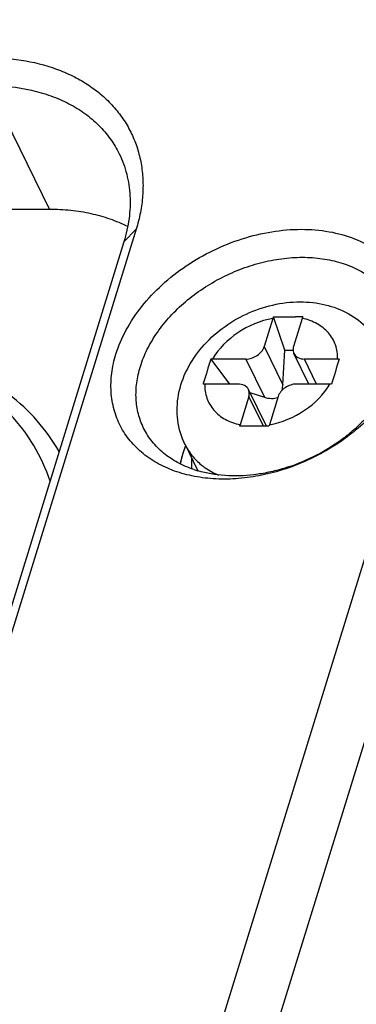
# Model space of a CAD drawing. Header units: millimetres. Extents: x 0 to 420, y 0 to 297.
# Tile 15 of 48: x 125.73 to 131.37, y 86.15 to 102.61. Entities that reach past the tile are written whole.
import ezdxf

# ---------------------------------------------------------------- set-up
doc = ezdxf.new("R2010")
doc.units = ezdxf.units.MM
doc.header["$LTSCALE"] = 23.1
doc.layers.add('00_COMPONENTS', color=7, linetype='CONTINUOUS')

msp = doc.modelspace()

# ---------------------------------------------------------------- linework, layer by layer
at = {"layer": '00_COMPONENTS', "color": 7}
for p, q in [((127.9135, 81.9768), (142.0027, 127.5695)), ((128.7309, 81.5624), (142.8201, 127.1551)), ((125.2121, 101.511), (126.2289, 99.4389)), ((126.2289, 99.4389), (122.0887, 99.4389)), ((127.6808, 99.1071), (125.4215, 91.796)), ((127.6808, 99.1071), (127.4754, 98.8999)), ((127.4754, 98.8999), (125.2161, 91.5888)), ((129.9701, 97.6178), (129.8243, 97.1459)), ((130.1703, 97.084), (129.9778, 97.6415)), ((130.2232, 97.642), (130.3459, 97.642)), ((130.2845, 97.642), (130.3459, 97.642)), ((130.4613, 97.6178), (130.3155, 97.1459)), ((129.8243, 97.1459), (130.1371, 96.5085)), ((130.1371, 96.5085), (130.1703, 97.084)), ((130.1703, 97.084), (130.3087, 97.084)), ((130.5716, 96.5192), (130.3217, 97.0284)), ((128.9311, 96.9366), (129.2449, 96.5192)), ((129.5141, 96.937), (128.9592, 96.937)), ((129.5141, 96.937), (129.8269, 96.2996)), ((130.7016, 96.5192), (130.4966, 96.937)), ((131.0515, 96.937), (130.4966, 96.937)), ((128.8045, 96.5271), (128.802, 96.5188)), ((129.385, 96.5192), (128.8301, 96.5192)), ((130.9224, 96.5192), (130.3675, 96.5192)), ((129.8612, 95.8138), (129.5598, 96.4278)), ((129.5837, 96.3791), (129.8269, 96.2996)), ((129.5661, 96.3103), (129.4202, 95.8384)), ((129.8096, 95.8142), (129.5661, 96.3103)), ((130.0573, 96.3103), (129.9115, 95.8384)), ((128.4983, 95.5061), (128.7017, 95.0916))]:
    msp.add_line(p, q, dxfattribs=at)
for centre, radius, start, end in [((130.8807, 97.3366), 0.9531, 161.34239, 162.83857), ((130.34, 80.3376), 17.3044, 89.57304, 89.98063), ((131.372, 97.3366), 0.9531, 161.34239, 162.83857), ((157.0989, 88.0033), 29.5505, 162.40377, 163.23486), ((128.9591, 96.0002), 0.9368, 89.99293, 91.71379), ((184.8236, 80.0997), 56.3192, 162.6052, 163.05005), ((131.0514, 95.9585), 0.9785, 88.32314, 89.99473), ((128.83, 95.5824), 0.9368, 89.99293, 91.71379), ((130.9223, 95.5407), 0.9785, 88.32314, 89.99473), ((130.4075, 95.5335), 1.0333, 162.83636, 164.25402), ((130.8987, 95.5335), 1.0333, 162.83636, 164.25402), ((129.5978, 49.0186), 46.7957, 89.92588, 90.22632), ((129.7187, 48.5755), 47.2387, 89.77495, 90.07314), ((129.1438, 98.4242), 3.472, 308.12871, 308.99851), ((129.1598, 98.4045), 3.4467, 308.99888, 309.5421), ((130.2361, 94.8113), 1.8565, 158.6207, 162.7906), ((129.7927, 95.1708), 1.1872, 177.66452, 183.61055), ((129.8415, 95.1691), 1.2359, 175.4742, 177.67983), ((129.2432, 96.8745), 1.8822, 251.57078, 253.59386), ((129.5536, 95.5102), 0.9492, 206.16277, 207.1281), ((129.5553, 95.5111), 0.9512, 207.1281, 207.99143)]:
    msp.add_arc(centre, radius, start, end, dxfattribs=at)
for major_axis, ratio, start_param, end_param in [((0.049, 0.3021), 0.7988966, -1.7112463, -1.4418651), ((0.291, -0.1006), 0.7099395, -1.5472885, -0.7618904)]:
    msp.add_ellipse((129.8914, 96.5085), major_axis=major_axis, ratio=ratio, start_param=start_param, end_param=end_param, dxfattribs=at)
for points, knots in [([(125.1911, 101.9793), (125.4058, 101.9793), (125.8234, 101.9456), (126.3216, 101.8093), (126.6782, 101.6463), (126.9189, 101.5013), (127.1344, 101.3329), (127.3227, 101.1429), (127.4818, 100.933), (127.6101, 100.7053), (127.7063, 100.462), (127.7693, 100.2057), (127.7988, 99.939), (127.7943, 99.6644), (127.7562, 99.3847), (127.7093, 99.1995), (127.6808, 99.1071)], [0, 0, 0, 0, 0.1427385, 0.2769094, 0.3408842, 0.4029095, 0.4632369, 0.5222075, 0.58024, 0.6378102, 0.695423, 0.7535809, 0.8127519, 0.8733427, 0.9356799, 1, 1, 1, 1]), ([(125.2121, 101.511), (125.4522, 101.511), (125.8079, 101.4756), (126.2532, 101.3472), (126.5543, 101.2163), (126.824, 101.0507), (127.0581, 100.8528), (127.2528, 100.6255), (127.3546, 100.456), (127.3977, 100.3683)], [0, 0, 0, 0, 0.2773896, 0.4084952, 0.5344231, 0.6556036, 0.7728147, 0.8871598, 1, 1, 1, 1]), ([(127.3977, 100.3683), (127.4505, 100.2607), (127.5347, 100.0315), (127.5892, 99.6643), (127.5719, 99.2809), (127.5146, 99.0266), (127.4754, 98.8999)], [0, 0, 0, 0, 0.2390843, 0.4829163, 0.7355752, 1, 1, 1, 1]), ([(127.539, 99.1523), (127.444, 99.2), (127.2433, 99.2842), (126.923, 99.3735), (126.582, 99.4274), (126.3479, 99.4389), (126.2289, 99.4389)], [0, 0, 0, 0, 0.2358656, 0.4811565, 0.7359982, 1, 1, 1, 1]), ([(127.3423, 97.0182), (127.3858, 97.1592), (127.5076, 97.4409), (127.771, 97.8322), (128.1107, 98.1921), (128.5137, 98.5072), (128.9651, 98.766), (129.448, 98.9589), (129.9443, 99.0785), (130.4356, 99.1204), (130.9038, 99.0825), (131.3315, 98.9657), (131.6454, 98.8025), (131.8572, 98.637), (131.9942, 98.4988), (132.1099, 98.3462), (132.2032, 98.1805), (132.2731, 98.0036), (132.319, 97.8172), (132.3404, 97.6232), (132.3361, 97.3533), (132.2954, 97.1504), (132.2546, 97.0182)], [0, 0, 0, 0, 0.0610728, 0.1260045, 0.1942856, 0.2649997, 0.336966, 0.4088767, 0.4794293, 0.5474599, 0.6120808, 0.672823, 0.7297742, 0.7570858, 0.7837831, 0.8100557, 0.836119, 0.8622016, 0.888531, 0.915319, 0.9427499, 1, 1, 1, 1]), ([(127.751, 96.811), (127.7817, 96.9104), (127.8627, 97.109), (128.0319, 97.3911), (128.2476, 97.6584), (128.5932, 97.9893), (129.004, 98.2598), (129.4535, 98.4568), (129.8033, 98.5642), (130.1556, 98.6279), (130.5018, 98.6462), (130.8333, 98.6186), (131.1421, 98.5455), (131.4203, 98.4284), (131.661, 98.2697), (131.8573, 98.0731), (131.9554, 97.9192), (131.9948, 97.8389)], [0, 0, 0, 0, 0.0589808, 0.1210358, 0.1859281, 0.2531829, 0.391813, 0.4618181, 0.5310856, 0.5988232, 0.6643434, 0.7271225, 0.78686, 0.8435376, 0.8974662, 0.9493015, 1, 1, 1, 1]), ([(128.4996, 95.504), (128.4364, 95.6317), (128.3534, 95.9124), (128.3703, 96.3512), (128.5176, 96.7719), (128.7728, 97.1483), (129.1143, 97.4639), (129.6481, 97.7819), (130.1186, 97.8943), (130.4266, 97.8943)], [0, 0, 0, 0, 0.1186476, 0.2382805, 0.3598962, 0.4848861, 0.6132162, 0.7436276, 1, 1, 1, 1]), ([(130.4266, 97.8943), (130.5673, 97.8943), (130.847, 97.8636), (131.2387, 97.7163), (131.57, 97.4689), (131.729, 97.2442), (131.7887, 97.1235)], [0, 0, 0, 0, 0.2567022, 0.5076298, 0.7544341, 1, 1, 1, 1]), ([(129.9701, 97.6178), (129.7612, 97.5785), (129.367, 97.415), (129.0615, 97.1118), (128.9592, 96.937)], [0, 0, 0, 0, 0.5121918, 1, 1, 1, 1]), ([(131.0515, 96.937), (131.0541, 97.0163), (131.0323, 97.1761), (130.9096, 97.3874), (130.7103, 97.5423), (130.5477, 97.5994), (130.4613, 97.6178)], [0, 0, 0, 0, 0.2429389, 0.4808967, 0.7296222, 1, 1, 1, 1]), ([(131.2876, 95.693), (131.0748, 95.526), (130.7246, 95.3111), (130.2232, 95.1072), (129.8361, 94.9981), (129.4481, 94.936), (129.068, 94.9223), (128.7044, 94.9575), (128.3658, 95.041), (128.06, 95.1711), (127.7943, 95.3454), (127.5754, 95.5601), (127.4093, 95.8103), (127.3005, 96.0895), (127.2516, 96.3904), (127.2635, 96.7052), (127.3101, 96.9142), (127.3423, 97.0182)], [0, 0, 0, 0, 0.145274, 0.2182684, 0.2903415, 0.3607389, 0.4288144, 0.4940829, 0.5562752, 0.6153902, 0.671737, 0.7259481, 0.7789415, 0.8318141, 0.8856814, 0.9415105, 1, 1, 1, 1]), ([(129.5141, 96.937), (129.5815, 96.937), (129.7122, 96.9799), (129.8057, 97.0858), (129.8243, 97.1459)], [0, 0, 0, 0, 0.516988, 1, 1, 1, 1]), ([(130.3155, 97.1459), (130.3124, 97.1358), (130.3036, 97.0971), (130.3089, 97.0546), (130.3217, 97.0284)], [0, 0, 0, 0, 0.265136, 1, 1, 1, 1]), ([(130.3217, 97.0284), (130.3356, 96.9999), (130.3896, 96.9494), (130.4599, 96.937), (130.4966, 96.937)], [0, 0, 0, 0, 0.4637418, 1, 1, 1, 1]), ([(132.2546, 97.0182), (132.2185, 96.9013), (132.1225, 96.6675), (131.9209, 96.3364), (131.6635, 96.0237), (131.4619, 95.8356), (131.3541, 95.7466)], [0, 0, 0, 0, 0.2326108, 0.4776725, 0.7341498, 1, 1, 1, 1]), ([(126.3916, 95.3914), (126.2869, 95.5735), (126.0369, 95.9216), (125.5606, 96.3673), (124.9916, 96.7318), (124.5688, 96.9115), (124.3475, 96.9868)], [0, 0, 0, 0, 0.2380585, 0.4818969, 0.7350676, 1, 1, 1, 1]), ([(126.2402, 94.8954), (126.1718, 95.1021), (125.988, 95.5038), (125.5818, 96.0353), (125.058, 96.4807), (124.6505, 96.7072), (124.4344, 96.8038)], [0, 0, 0, 0, 0.2418224, 0.4857837, 0.7371451, 1, 1, 1, 1]), ([(127.8054, 95.7831), (127.7684, 95.8584), (127.7095, 96.0189), (127.6713, 96.2759), (127.6834, 96.5443), (127.7236, 96.7223), (127.751, 96.811)], [0, 0, 0, 0, 0.2390843, 0.4829163, 0.7355752, 1, 1, 1, 1]), ([(132.0057, 96.6863), (131.9503, 96.5439), (131.8001, 96.2628), (131.5435, 95.9522), (131.2985, 95.7247), (131.0253, 95.5116), (130.6486, 95.2872), (130.2408, 95.1264), (129.9051, 95.0406), (129.5752, 94.9858), (129.1725, 94.9727), (128.8582, 95.0257), (128.7116, 95.0689)], [0, 0, 0, 0, 0.115406, 0.2385636, 0.3025725, 0.3677428, 0.4999713, 0.6322042, 0.6973797, 0.7613957, 0.884572, 1, 1, 1, 1]), ([(128.8301, 96.5192), (128.8275, 96.4399), (128.8493, 96.2801), (128.972, 96.0689), (129.1713, 95.9139), (129.3339, 95.8568), (129.4202, 95.8384)], [0, 0, 0, 0, 0.2429389, 0.4808967, 0.7296222, 1, 1, 1, 1]), ([(129.5599, 96.4278), (129.5459, 96.4563), (129.492, 96.5068), (129.4217, 96.5192), (129.385, 96.5192)], [0, 0, 0, 0, 0.4637418, 1, 1, 1, 1]), ([(129.9115, 95.8384), (130.1204, 95.8777), (130.5145, 96.0412), (130.8201, 96.3445), (130.9224, 96.5192)], [0, 0, 0, 0, 0.5121918, 1, 1, 1, 1]), ([(130.3675, 96.5192), (130.3001, 96.5192), (130.1693, 96.4764), (130.0759, 96.3705), (130.0573, 96.3103)], [0, 0, 0, 0, 0.516988, 1, 1, 1, 1]), ([(129.5661, 96.3103), (129.5692, 96.3204), (129.5779, 96.3591), (129.5727, 96.4016), (129.5599, 96.4278)], [0, 0, 0, 0, 0.265136, 1, 1, 1, 1]), ([(128.6482, 95.0888), (128.5541, 95.1201), (128.3749, 95.1964), (128.1365, 95.3547), (127.9419, 95.5503), (127.8445, 95.7033), (127.8054, 95.7831)], [0, 0, 0, 0, 0.2657617, 0.5187427, 0.7620068, 1, 1, 1, 1]), ([(128.4627, 95.3606), (128.4582, 95.3459), (128.441, 95.2876), (128.4269, 95.2285), (128.4182, 95.184)], [0, 0, 0, 0, 0.2530062, 1, 1, 1, 1]), ([(128.4627, 95.3606), (128.4618, 95.3574), (128.4603, 95.3526), (128.4584, 95.3462), (128.4572, 95.3422), (128.4563, 95.339), (128.4557, 95.337), (128.4552, 95.3357), (128.455, 95.3348), (128.4547, 95.3338), (128.4544, 95.3326), (128.4535, 95.3296), (128.4522, 95.3251), (128.4506, 95.3191), (128.4489, 95.3131), (128.4476, 95.3087), (128.4468, 95.3057), (128.4464, 95.3044), (128.4461, 95.3034), (128.4459, 95.3026), (128.4455, 95.3012), (128.445, 95.2992), (128.4442, 95.296), (128.4431, 95.292), (128.4421, 95.288), (128.4412, 95.2848), (128.4406, 95.2824), (128.4401, 95.2804), (128.4397, 95.2791), (128.4395, 95.2783), (128.4393, 95.2777), (128.4391, 95.2769), (128.4389, 95.2759), (128.4385, 95.2742), (128.4379, 95.2717), (128.4371, 95.2687), (128.4362, 95.2647), (128.4349, 95.2597), (128.4335, 95.2538), (128.432, 95.2478), (128.4302, 95.2398), (128.4284, 95.2319), (128.4266, 95.2239), (128.4255, 95.219), (128.4246, 95.215), (128.4238, 95.2112), (128.4224, 95.2046), (128.4205, 95.1952), (128.419, 95.1876), (128.4182, 95.1839)], [0, 0, 0, 0, 0.0625, 0.09375, 0.125, 0.140625, 0.15625, 0.1640625, 0.1679688, 0.171875, 0.1796875, 0.1875, 0.21875, 0.25, 0.28125, 0.3125, 0.3203125, 0.328125, 0.3320312, 0.3359375, 0.34375, 0.359375, 0.375, 0.40625, 0.4375, 0.453125, 0.46875, 0.484375, 0.4921875, 0.4960938, 0.5, 0.5039062, 0.5078125, 0.515625, 0.53125, 0.546875, 0.5625, 0.59375, 0.625, 0.65625, 0.6875, 0.75, 0.78125, 0.8125, 0.828125, 0.84375, 0.875, 0.9375, 1, 1, 1, 1]), ([(128.4883, 95.4371), (128.488, 95.4363), (128.4876, 95.4351), (128.487, 95.4335), (128.4866, 95.4325), (128.4864, 95.4317), (128.4862, 95.4312), (128.4861, 95.4309), (128.486, 95.4307), (128.4858, 95.4302), (128.4857, 95.4297), (128.4852, 95.4285), (128.4846, 95.4268), (128.4838, 95.4244), (128.4829, 95.422), (128.4818, 95.4188), (128.4799, 95.4132), (128.4772, 95.4052), (128.4745, 95.3973), (128.4727, 95.3917), (128.4716, 95.3885), (128.4708, 95.3861), (128.4701, 95.3837), (128.4695, 95.3819), (128.4691, 95.3807), (128.4689, 95.3802), (128.4688, 95.3798), (128.4686, 95.3793), (128.4683, 95.3782), (128.4678, 95.3767), (128.4671, 95.3743), (128.4661, 95.3713), (128.4646, 95.3666), (128.4635, 95.363), (128.4627, 95.3606)], [0, 0, 0, 0, 0.0625, 0.09375, 0.125, 0.140625, 0.15625, 0.1640625, 0.1679688, 0.171875, 0.1796875, 0.1875, 0.21875, 0.25, 0.28125, 0.3125, 0.375, 0.5, 0.625, 0.6875, 0.71875, 0.75, 0.78125, 0.8125, 0.8203125, 0.828125, 0.8320312, 0.8359375, 0.84375, 0.859375, 0.875, 0.90625, 0.9375, 1, 1, 1, 1]), ([(128.5071, 95.4873), (128.5065, 95.4857), (128.5055, 95.4834), (128.5043, 95.4802), (128.5034, 95.4778), (128.5025, 95.4754), (128.5017, 95.4734), (128.5011, 95.4718), (128.5007, 95.4708), (128.5004, 95.47), (128.5002, 95.4694), (128.5, 95.4689), (128.4999, 95.4686), (128.4998, 95.4684), (128.4998, 95.4683), (128.4996, 95.4679), (128.4995, 95.4675), (128.4992, 95.4668), (128.4988, 95.4659), (128.4984, 95.4647), (128.4978, 95.4631), (128.4971, 95.4611), (128.4963, 95.4591), (128.4957, 95.4575), (128.4953, 95.4565), (128.4951, 95.4558), (128.4949, 95.4554), (128.4949, 95.4553), (128.4948, 95.455), (128.4946, 95.4544), (128.4942, 95.4535), (128.4938, 95.4523), (128.4934, 95.4511), (128.493, 95.4502), (128.4928, 95.4496), (128.4927, 95.4494), (128.4926, 95.4492), (128.4925, 95.4489), (128.4923, 95.4482), (128.4919, 95.4473), (128.4914, 95.4457), (128.4907, 95.4439), (128.4896, 95.4409), (128.4888, 95.4386), (128.4883, 95.4371)], [0, 0, 0, 0, 0.125, 0.1875, 0.25, 0.3125, 0.375, 0.40625, 0.4375, 0.453125, 0.46875, 0.484375, 0.4921875, 0.4960938, 0.5, 0.5039062, 0.5078125, 0.515625, 0.53125, 0.546875, 0.5625, 0.59375, 0.625, 0.640625, 0.65625, 0.6640625, 0.6679688, 0.671875, 0.6796875, 0.6875, 0.71875, 0.75, 0.78125, 0.8125, 0.8203125, 0.828125, 0.8320312, 0.8359375, 0.84375, 0.859375, 0.875, 0.90625, 0.9375, 1, 1, 1, 1]), ([(128.4994, 95.5042), (128.5309, 95.4403), (128.6095, 95.3176), (128.7132, 95.2154), (128.77, 95.1696)], [0, 0, 0, 0, 0.494336, 1, 1, 1, 1]), ([(128.77, 95.1696), (128.7916, 95.1522), (128.8833, 95.0839), (128.985, 95.0295), (129.0648, 94.9963)], [0, 0, 0, 0, 0.2435517, 1, 1, 1, 1])]:
    msp.add_open_spline(points, degree=3, knots=knots, dxfattribs=at)
msp.add_open_spline([(129.9778, 97.6415), (130.0596, 97.6422), (130.1414, 97.642), (130.2232, 97.642)], degree=3, dxfattribs=at)

doc.saveas('drawing.dxf')
